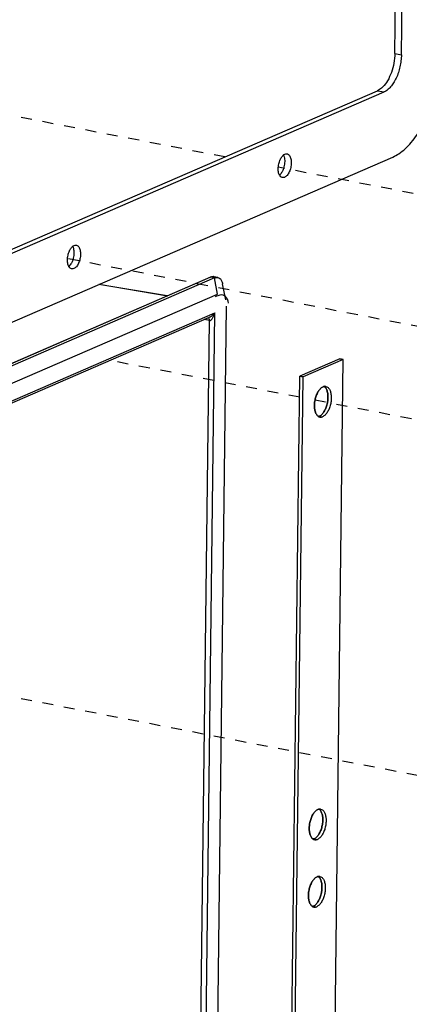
# Paper-space layout 'Layout1' of a CAD drawing. Header units: inches. Extents: x 29 to 351, y 58 to 234.
# Tile 71 of 104: x 103.58 to 107.5, y 164.19 to 174.13. Entities that reach past the tile are written whole.
import ezdxf

# ---------------------------------------------------------------- set-up
doc = ezdxf.new("R2010")
doc.units = ezdxf.units.IN
doc.header["$LTSCALE"] = 1.1
doc.header["$MEASUREMENT"] = 0
doc.linetypes.add('DASHED', pattern=[0.2, 0.1, -0.1])
doc.layers.get('0').update_dxf_attribs({"linetype": 'CONTINUOUS'})
doc.layers.add('6_ALL_SURFS', color=7, linetype='CONTINUOUS')
doc.layers.add('7_ALL_FEATURES', color=7, linetype='CONTINUOUS')

psp = doc.layouts.get("Layout1")

# ---------------------------------------------------------------- linework, layer by layer
at = {"color": 4, "linetype": 'DASHED'}
for p, q in [((105.6423763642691, 172.7424407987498), (102.9796610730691, 173.2588927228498)), ((107.5420490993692, 172.3739862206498), (106.1828874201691, 172.6376049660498)), ((108.4943233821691, 170.8561204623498), (104.0587371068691, 171.7164328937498)), ((106.3979940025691, 170.3183376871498), (104.4851258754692, 170.6893516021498)), ((108.6032380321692, 169.8906154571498), (106.5525544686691, 170.2883596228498)), ((108.0167964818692, 166.4181443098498), (100.8717462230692, 167.8039758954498))]:
    psp.add_line(p, q, dxfattribs=at)
at = {"color": 7, "linetype": 'Continuous'}
for p, q in [((99.0729336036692, 168.7424153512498), (105.4963334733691, 171.5280263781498)), ((105.5003521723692, 171.5284243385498), (99.07696883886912, 168.7428204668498)), ((105.5376402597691, 171.5211920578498), (99.11425692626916, 168.7355881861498)), ((105.0624831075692, 171.3398801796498), (104.3717763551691, 171.4554504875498)), ((104.3759634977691, 171.4572663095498), (105.0666702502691, 171.3416960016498)), ((105.4963334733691, 171.5280263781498), (105.5003521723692, 171.5284243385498)), ((105.5193389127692, 171.5344711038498), (105.4963363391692, 171.5280299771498)), ((105.5376402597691, 171.5211920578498), (105.5003521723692, 171.5284243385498)), ((105.5358348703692, 171.5339777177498), (105.5193389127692, 171.5344711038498)), ((105.5363082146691, 171.5337826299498), (105.5358031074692, 171.5338775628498)), ((105.5736638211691, 171.5265372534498), (105.5363082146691, 171.5337826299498)), ((105.5708202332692, 171.3585904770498), (105.5376402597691, 171.5211920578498)), ((105.6534257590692, 171.2994476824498), (105.6202647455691, 171.4619563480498)), ((99.27712996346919, 168.6292300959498), (105.5708202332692, 171.3585904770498)), ((105.6582102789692, 171.2386432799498), (105.4921574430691, 157.6570425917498)), ((99.30079403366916, 168.4631926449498), (105.5428221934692, 171.1701489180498)), ((105.3768079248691, 157.5917026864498), (105.5428221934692, 171.1701489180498)), ((99.32042593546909, 168.4495961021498), (105.4882308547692, 171.1243642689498)), ((105.3234844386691, 157.6281738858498), (105.4880948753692, 171.0917995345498)), ((105.4880948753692, 171.0917995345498), (105.4340076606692, 171.1008495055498)), ((106.8041879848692, 170.7064600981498), (106.4005994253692, 170.5314374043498)), ((106.8041898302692, 170.7066110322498), (106.4006012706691, 170.5315883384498)), ((106.8373329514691, 170.7000314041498), (106.4337443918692, 170.5250087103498)), ((106.8373347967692, 170.7001823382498), (106.4337462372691, 170.5251596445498)), ((106.7164632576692, 160.8139977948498), (106.8373347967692, 170.7001823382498)), ((106.8373329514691, 170.7000314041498), (106.8041879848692, 170.7064600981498)), ((106.8041898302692, 170.7066110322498), (106.8373347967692, 170.7001823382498)), ((106.2797297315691, 160.6454037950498), (106.4006012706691, 170.5315883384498)), ((106.3128746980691, 160.6389751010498), (106.4337462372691, 170.5251596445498)), ((106.4337443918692, 170.5250087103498), (106.4005994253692, 170.5314374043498)), ((106.4006012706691, 170.5315883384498), (106.4337462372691, 170.5251596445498)), ((106.6613394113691, 170.4276482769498), (106.6570934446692, 170.4282707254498)), ((106.6570934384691, 170.4282706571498), (106.6613358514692, 170.4276485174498)), ((106.6204105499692, 170.1450586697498), (106.6163861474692, 170.1414249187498)), ((106.6163885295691, 170.1414270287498), (106.6204015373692, 170.1450500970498)), ((106.6014374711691, 170.1184901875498), (106.6056801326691, 170.1178680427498)), ((106.6056998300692, 170.1178663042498), (106.6014410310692, 170.1184899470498)), ((106.6049618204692, 166.1643819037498), (106.6092042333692, 166.1637597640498)), ((106.6092077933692, 166.1637595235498), (106.6049618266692, 166.1643819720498)), ((106.5682789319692, 165.8811699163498), (106.5642545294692, 165.8775361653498)), ((106.5642569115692, 165.8775382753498), (106.5682699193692, 165.8811613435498)), ((106.5493058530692, 165.8546014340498), (106.5535485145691, 165.8539792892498)), ((106.5535682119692, 165.8539775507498), (106.5493094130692, 165.8546011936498)), ((106.5966576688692, 165.4851783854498), (106.6009000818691, 165.4845562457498)), ((106.6009036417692, 165.4845560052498), (106.5966576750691, 165.4851784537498)), ((106.5599747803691, 165.2019663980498), (106.5559503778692, 165.1983326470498)), ((106.5559527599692, 165.1983347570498), (106.5599657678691, 165.2019578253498)), ((106.5410017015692, 165.1753979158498), (106.5452443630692, 165.1747757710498)), ((106.5452640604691, 165.1747740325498), (106.5410052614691, 165.1753976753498))]:
    psp.add_line(p, q, dxfattribs=at)
for start_param, end_param in [(0.2661593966, 0.5185458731), (-0.5185458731, 0.2661593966)]:
    psp.add_ellipse((105.4743673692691, 170.9954641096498), major_axis=(0.1613601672, 0.3490368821), ratio=0.389353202, start_param=start_param, end_param=end_param, dxfattribs=at)
for points, start_tangent, end_tangent in [([(105.5264401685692, 171.5346155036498), (105.5243205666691, 171.5345350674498), (105.5197592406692, 171.5340823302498), (105.5150771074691, 171.5332448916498), (105.5102785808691, 171.5320220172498), (105.5078370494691, 171.5312658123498), (105.5053680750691, 171.5304129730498), (105.5028722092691, 171.5294634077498), (105.5003500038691, 171.5284170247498)], (-0.999843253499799, -0.01770503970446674), (-0.9180604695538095, -0.3964403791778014)), ([(105.5358031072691, 171.5338775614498), (105.5351663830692, 171.5339886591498), (105.5330631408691, 171.5342893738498), (105.5309263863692, 171.5344944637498), (105.5287566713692, 171.5346038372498), (105.5265545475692, 171.5346174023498), (105.5264401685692, 171.5346155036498)], (-0.983845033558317, 0.179022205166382), (-0.9998432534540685, -0.01770504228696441)), ([(105.5376402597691, 171.5211920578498), (105.5683488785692, 171.5272441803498), (105.5736422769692, 171.5264465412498)], (0.918380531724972, 0.3956983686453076), (0.9783052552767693, -0.2071685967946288)), ([(105.5736422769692, 171.5264465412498), (105.5928368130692, 171.5174930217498), (105.6106231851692, 171.4930832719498), (105.6200927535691, 171.4629076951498)], (0.9783052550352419, -0.207168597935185), (0.1978693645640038, -0.9802283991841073)), ([(105.5428221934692, 171.1701489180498), (105.5327710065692, 171.1581787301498), (105.5222025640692, 171.1475990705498), (105.5112855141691, 171.1383957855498), (105.5001021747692, 171.1306420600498), (105.4887155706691, 171.1245769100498), (105.4882119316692, 171.1243547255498)], (-0.6107135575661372, -0.7918515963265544), (-0.9163055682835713, -0.4004798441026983)), ([(105.5109448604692, 171.1039921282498), (105.5155018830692, 171.1095022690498), (105.5234885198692, 171.1216451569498), (105.5307577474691, 171.1358564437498), (105.5372566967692, 171.1520220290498), (105.5428221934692, 171.1701489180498)], (0.6715577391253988, 0.7409522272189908), (0.2506245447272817, 0.9680843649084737)), ([(105.4880948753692, 171.0917995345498), (105.4852663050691, 171.1094662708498), (105.4776616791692, 171.1199039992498)], (-0.003264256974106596, 0.9999946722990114), (-0.8855190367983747, 0.4646030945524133)), ([(105.4880948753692, 171.0917995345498), (105.4973753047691, 171.0933472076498), (105.5067809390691, 171.0997778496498), (105.5109448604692, 171.1039921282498)], (0.9948204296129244, -0.1016479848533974), (0.6715577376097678, 0.7409522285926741)), ([(106.5548485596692, 170.3021753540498), (106.5684024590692, 170.3441080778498)], (0.2351336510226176, 0.9719630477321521), (0.3817426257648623, 0.9242686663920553)), ([(106.5684024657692, 170.3441080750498), (106.5548485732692, 170.3021753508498)], (-0.3817256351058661, -0.9242756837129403), (-0.2351500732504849, -0.9719590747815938)), ([(106.5684024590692, 170.3441080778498), (106.5869774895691, 170.3800798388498)], (0.3817426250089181, 0.9242686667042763), (0.5402681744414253, 0.8414928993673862)), ([(106.5869775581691, 170.3800797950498), (106.5684024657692, 170.3441080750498)], (-0.5402962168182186, -0.8414748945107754), (-0.3817256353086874, -0.9242756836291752)), ([(106.5869774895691, 170.3800798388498), (106.6092303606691, 170.4075170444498)], (0.5402681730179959, 0.8414929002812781), (0.7259858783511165, 0.687709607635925)), ([(106.6092303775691, 170.4075170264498), (106.5869775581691, 170.3800797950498)], (-0.725972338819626, -0.6877239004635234), (-0.5402962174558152, -0.8414748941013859)), ([(106.6092303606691, 170.4075170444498), (106.6332338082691, 170.4240033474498)], (0.7259858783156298, 0.687709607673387), (0.9174441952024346, 0.3978644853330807)), ([(106.6332338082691, 170.4240033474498), (106.6092303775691, 170.4075170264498)], (-0.9174441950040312, -0.3978644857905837), (-0.7259723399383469, -0.6877238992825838)), ([(106.6613358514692, 170.4276485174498), (106.6789262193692, 170.4199286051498), (106.6967731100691, 170.3998180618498), (106.7094762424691, 170.3691652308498), (106.7157423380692, 170.3311597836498), (106.7152136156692, 170.2879126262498), (106.7079465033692, 170.2440383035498), (106.6943543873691, 170.2019818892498), (106.6758229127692, 170.1660952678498), (106.6535356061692, 170.1386110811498), (106.6295430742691, 170.1221351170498)], (0.9803833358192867, -0.1971002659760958), (-0.9174441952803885, -0.3978644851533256)), ([(106.6332338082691, 170.4240033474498), (106.6455900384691, 170.4277464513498)], (0.9174441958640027, 0.3978644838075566), (0.9852179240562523, 0.1713056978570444)), ([(106.6455918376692, 170.4277464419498), (106.6332338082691, 170.4240033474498)], (-0.9852272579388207, -0.1712520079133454), (-0.9174441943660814, -0.3978644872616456)), ([(106.6455900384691, 170.4277464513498), (106.6570934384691, 170.4282706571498)], (0.9852179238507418, 0.1713056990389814), (0.9957997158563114, -0.09155831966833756)), ([(106.6570934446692, 170.4282707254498), (106.6455918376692, 170.4277464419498)], (-0.9958090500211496, 0.09145674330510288), (-0.9852272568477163, -0.1712520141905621)), ([(106.6457319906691, 170.4263927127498), (106.6636649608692, 170.4061857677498)], (0.8167901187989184, -0.576934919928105), (0.5158109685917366, -0.8567024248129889)), ([(106.6636483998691, 170.4062131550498), (106.6457813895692, 170.4263572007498)], (-0.5161132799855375, 0.8565203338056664), (-0.8161369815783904, 0.5778584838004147)), ([(106.6763160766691, 170.3756492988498), (106.6636483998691, 170.4062131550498)], (-0.2648639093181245, 0.964285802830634), (-0.516113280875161, 0.8565203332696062)), ([(106.6636649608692, 170.4061857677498), (106.6763160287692, 170.3756492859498)], (0.5158109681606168, -0.8567024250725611), (0.2649018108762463, -0.9642753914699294)), ([(106.6763160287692, 170.3756492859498), (106.6826025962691, 170.3375156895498)], (0.2649018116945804, -0.96427539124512), (0.0711587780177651, -0.99746500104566)), ([(106.6826025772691, 170.3375156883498), (106.6763160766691, 170.3756492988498)], (-0.07118577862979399, 0.9974630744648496), (-0.2648639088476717, 0.9642858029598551)), ([(106.5470293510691, 170.2150512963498), (106.5475567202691, 170.2581534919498)], (-0.07118653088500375, 0.997463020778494), (0.08999941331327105, 0.9959418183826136)), ([(106.5475567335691, 170.2581534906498), (106.5470293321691, 170.2150512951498)], (-0.08998166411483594, -0.9959434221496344), (0.07115949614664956, -0.9974649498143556)), ([(106.5475567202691, 170.2581534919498), (106.5548485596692, 170.3021753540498)], (0.08999941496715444, 0.9959418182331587), (0.2351336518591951, 0.9719630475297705)), ([(106.5548485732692, 170.3021753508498), (106.5475567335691, 170.2581534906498)], (-0.2351500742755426, -0.9719590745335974), (-0.08998166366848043, -0.9959434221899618)), ([(106.6747832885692, 170.2503915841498), (106.6612294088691, 170.2084589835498)], (-0.23515079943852, -0.9719588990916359), (-0.3817260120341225, -0.924275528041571)), ([(106.6612294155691, 170.2084589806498), (106.6747833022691, 170.2503915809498)], (0.3817430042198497, 0.9242685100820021), (0.2351344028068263, 0.9719628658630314)), ([(106.6820751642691, 170.2944134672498), (106.6747832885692, 170.2503915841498)], (-0.08998233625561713, -0.9959433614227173), (-0.2351507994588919, -0.9719588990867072)), ([(106.6747833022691, 170.2503915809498), (106.6820751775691, 170.2944134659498)], (0.2351344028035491, 0.9719628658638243), (0.09000010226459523, 0.9959417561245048)), ([(106.6826025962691, 170.3375156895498), (106.6820751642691, 170.2944134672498)], (0.07115877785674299, -0.9974650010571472), (-0.08998233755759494, -0.9959433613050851)), ([(106.6820751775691, 170.2944134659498), (106.6826025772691, 170.3375156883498)], (0.09000010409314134, 0.9959417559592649), (-0.07118577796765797, 0.9974630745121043)), ([(106.5470293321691, 170.2150512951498), (106.5533159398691, 170.1769176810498)], (0.07115949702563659, -0.9974649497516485), (0.2649029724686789, -0.9642750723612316)), ([(106.5533158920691, 170.1769176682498), (106.5470293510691, 170.2150512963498)], (-0.2648651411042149, 0.964285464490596), (-0.07118653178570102, 0.9974630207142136)), ([(106.5659835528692, 170.1463539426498), (106.5533158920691, 170.1769176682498)], (-0.5161140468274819, 0.8565198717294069), (-0.2648651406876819, 0.9642854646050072)), ([(106.5533159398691, 170.1769176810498), (106.5659835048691, 170.1463539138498)], (0.2649029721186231, -0.964275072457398), (0.5160975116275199, -0.8565298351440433)), ([(106.5659835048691, 170.1463539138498), (106.5838759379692, 170.1261913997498)], (0.5160975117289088, -0.856529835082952), (0.8164464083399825, -0.5774212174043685)), ([(106.5838506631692, 170.1262098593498), (106.5659835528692, 170.1463539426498)], (-0.8161388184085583, 0.5778558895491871), (-0.5161140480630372, 0.8565198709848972)), ([(106.6204015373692, 170.1450500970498), (106.6426543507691, 170.1724872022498)], (0.7259860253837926, 0.6877094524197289), (0.5402688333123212, 0.8414924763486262)), ([(106.6426542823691, 170.1724872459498), (106.6204105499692, 170.1450586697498)], (-0.5402968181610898, -0.8414745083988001), (-0.7258997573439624, -0.6878005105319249)), ([(106.6612294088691, 170.2084589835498), (106.6426542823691, 170.1724872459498)], (-0.3817260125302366, -0.9242755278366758), (-0.5402968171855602, -0.8414745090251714)), ([(106.6426543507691, 170.1724872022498), (106.6612294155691, 170.2084589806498)], (0.5402688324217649, 0.8414924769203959), (0.3817430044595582, 0.9242685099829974)), ([(106.6014410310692, 170.1184899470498), (106.5838506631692, 170.1262098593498)], (-0.9803833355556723, 0.1971002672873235), (-0.8161388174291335, 0.5778558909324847)), ([(106.5838759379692, 170.1261913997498), (106.6014374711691, 170.1184901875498)], (0.8164464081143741, -0.5774212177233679), (0.980382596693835, -0.1971039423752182)), ([(106.5963981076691, 170.1285638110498), (106.5840241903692, 170.1248179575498)], (-0.9174441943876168, -0.3978644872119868), (-0.9852830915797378, -0.1709304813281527)), ([(106.5840259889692, 170.1248179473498), (106.5963981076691, 170.1285638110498)], (0.9852737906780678, 0.1709840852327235), (0.9174441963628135, 0.3978644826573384)), ([(106.5963981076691, 170.1285638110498), (106.6163885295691, 170.1414270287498)], (0.9174441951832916, 0.3978644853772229), (0.7587368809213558, 0.6513972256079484)), ([(106.6056801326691, 170.1178680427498), (106.6295430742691, 170.1221351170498)], (0.9958012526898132, -0.09154160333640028), (0.9174441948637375, 0.3978644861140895)), ([(106.6295430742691, 170.1221351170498), (106.6056998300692, 170.1178663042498)], (-0.9174441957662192, -0.3978644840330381), (-0.9958383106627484, 0.09113758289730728)), ([(106.5027169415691, 166.0382866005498), (106.5162708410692, 166.0802193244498)], (0.2351336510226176, 0.9719630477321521), (0.3817426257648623, 0.9242686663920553)), ([(106.5162708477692, 166.0802193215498), (106.5027169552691, 166.0382865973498)], (-0.3817256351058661, -0.9242756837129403), (-0.2351500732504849, -0.9719590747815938)), ([(106.5162708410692, 166.0802193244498), (106.5348458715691, 166.1161910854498)], (0.3817426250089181, 0.9242686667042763), (0.5402681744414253, 0.8414928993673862)), ([(106.5348459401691, 166.1161910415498), (106.5162708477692, 166.0802193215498)], (-0.5402962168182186, -0.8414748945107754), (-0.3817256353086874, -0.9242756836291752)), ([(106.5348458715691, 166.1161910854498), (106.5570987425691, 166.1436282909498)], (0.5402681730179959, 0.8414929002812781), (0.7259858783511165, 0.687709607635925)), ([(106.5570987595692, 166.1436282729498), (106.5348459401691, 166.1161910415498)], (-0.725972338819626, -0.6877239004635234), (-0.5402962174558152, -0.8414748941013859)), ([(106.5570987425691, 166.1436282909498), (106.5811021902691, 166.1601145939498)], (0.7259858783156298, 0.687709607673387), (0.9174441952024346, 0.3978644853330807)), ([(106.5811021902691, 166.1601145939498), (106.5570987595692, 166.1436282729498)], (-0.9174441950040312, -0.3978644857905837), (-0.7259723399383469, -0.6877238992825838)), ([(106.6092042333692, 166.1637597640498), (106.6267946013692, 166.1560398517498), (106.6446414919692, 166.1359293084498), (106.6573446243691, 166.1052764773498), (106.6636107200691, 166.0672710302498), (106.6630819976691, 166.0240238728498), (106.6558148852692, 165.9801495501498), (106.6422227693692, 165.9380931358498), (106.6236912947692, 165.9022065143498), (106.6014039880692, 165.8747223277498), (106.5774114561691, 165.8582463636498)], (0.9803833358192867, -0.1971002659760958), (-0.9174441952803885, -0.3978644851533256)), ([(106.5811021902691, 166.1601145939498), (106.5934584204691, 166.1638576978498)], (0.9174441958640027, 0.3978644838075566), (0.9852179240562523, 0.1713056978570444)), ([(106.5934602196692, 166.1638576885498), (106.5811021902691, 166.1601145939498)], (-0.9852272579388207, -0.1712520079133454), (-0.9174441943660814, -0.3978644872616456)), ([(106.5934584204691, 166.1638576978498), (106.6049618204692, 166.1643819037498)], (0.9852179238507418, 0.1713056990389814), (0.9957997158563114, -0.09155831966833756)), ([(106.6049618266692, 166.1643819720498), (106.5934602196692, 166.1638576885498)], (-0.9958090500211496, 0.09145674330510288), (-0.9852272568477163, -0.1712520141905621)), ([(106.5936003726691, 166.1625039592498), (106.6115333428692, 166.1422970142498)], (0.8167901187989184, -0.576934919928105), (0.5158109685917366, -0.8567024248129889)), ([(106.6115167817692, 166.1423244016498), (106.5936497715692, 166.1624684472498)], (-0.5161132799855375, 0.8565203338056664), (-0.8161369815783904, 0.5778584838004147)), ([(106.6241844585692, 166.1117605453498), (106.6115167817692, 166.1423244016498)], (-0.2648639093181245, 0.964285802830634), (-0.516113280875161, 0.8565203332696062)), ([(106.6115333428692, 166.1422970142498), (106.6241844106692, 166.1117605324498)], (0.5158109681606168, -0.8567024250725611), (0.2649018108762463, -0.9642753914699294)), ([(106.6241844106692, 166.1117605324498), (106.6304709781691, 166.0736269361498)], (0.2649018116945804, -0.96427539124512), (0.0711587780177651, -0.99746500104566)), ([(106.6304709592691, 166.0736269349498), (106.6241844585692, 166.1117605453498)], (-0.07118577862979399, 0.9974630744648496), (-0.2648639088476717, 0.9642858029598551)), ([(106.6304709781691, 166.0736269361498), (106.6299435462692, 166.0305247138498)], (0.07115877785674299, -0.9974650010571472), (-0.08998233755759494, -0.9959433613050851)), ([(106.6299435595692, 166.0305247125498), (106.6304709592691, 166.0736269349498)], (0.09000010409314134, 0.9959417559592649), (-0.07118577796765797, 0.9974630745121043)), ([(106.4948977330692, 165.9511625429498), (106.4954251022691, 165.9942647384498)], (-0.07118653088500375, 0.997463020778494), (0.08999941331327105, 0.9959418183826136)), ([(106.4954251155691, 165.9942647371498), (106.4948977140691, 165.9511625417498)], (-0.08998166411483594, -0.9959434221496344), (0.07115949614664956, -0.9974649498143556)), ([(106.4954251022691, 165.9942647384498), (106.5027169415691, 166.0382866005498)], (0.08999941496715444, 0.9959418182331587), (0.2351336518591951, 0.9719630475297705)), ([(106.5027169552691, 166.0382865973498), (106.4954251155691, 165.9942647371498)], (-0.2351500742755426, -0.9719590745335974), (-0.08998166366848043, -0.9959434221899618)), ([(106.6226516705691, 165.9865028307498), (106.6090977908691, 165.9445702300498)], (-0.23515079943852, -0.9719588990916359), (-0.3817260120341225, -0.924275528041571)), ([(106.6090977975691, 165.9445702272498), (106.6226516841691, 165.9865028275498)], (0.3817430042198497, 0.9242685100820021), (0.2351344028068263, 0.9719628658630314)), ([(106.6299435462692, 166.0305247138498), (106.6226516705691, 165.9865028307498)], (-0.08998233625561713, -0.9959433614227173), (-0.2351507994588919, -0.9719588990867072)), ([(106.6226516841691, 165.9865028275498), (106.6299435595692, 166.0305247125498)], (0.2351344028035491, 0.9719628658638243), (0.09000010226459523, 0.9959417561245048)), ([(106.4948977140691, 165.9511625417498), (106.5011843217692, 165.9130289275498)], (0.07115949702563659, -0.9974649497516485), (0.2649029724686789, -0.9642750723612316)), ([(106.5011842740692, 165.9130289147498), (106.4948977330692, 165.9511625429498)], (-0.2648651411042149, 0.964285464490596), (-0.07118653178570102, 0.9974630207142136)), ([(106.5138519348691, 165.8824651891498), (106.5011842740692, 165.9130289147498)], (-0.5161140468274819, 0.8565198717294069), (-0.2648651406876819, 0.9642854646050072)), ([(106.5011843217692, 165.9130289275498), (106.5138518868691, 165.8824651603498)], (0.2649029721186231, -0.964275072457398), (0.5160975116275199, -0.8565298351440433)), ([(106.5138518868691, 165.8824651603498), (106.5317443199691, 165.8623026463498)], (0.5160975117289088, -0.856529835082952), (0.8164464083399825, -0.5774212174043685)), ([(106.5317190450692, 165.8623211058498), (106.5138519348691, 165.8824651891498)], (-0.8161388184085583, 0.5778558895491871), (-0.5161140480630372, 0.8565198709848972)), ([(106.5442664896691, 165.8646750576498), (106.5642569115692, 165.8775382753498)], (0.9174441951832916, 0.3978644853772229), (0.7587368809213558, 0.6513972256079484)), ([(106.5682699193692, 165.8811613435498), (106.5905227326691, 165.9085984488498)], (0.7259860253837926, 0.6877094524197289), (0.5402688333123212, 0.8414924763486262)), ([(106.5905226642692, 165.9085984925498), (106.5682789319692, 165.8811699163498)], (-0.5402968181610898, -0.8414745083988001), (-0.7258997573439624, -0.6878005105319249)), ([(106.6090977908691, 165.9445702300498), (106.5905226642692, 165.9085984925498)], (-0.3817260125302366, -0.9242755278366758), (-0.5402968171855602, -0.8414745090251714)), ([(106.5905227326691, 165.9085984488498), (106.6090977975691, 165.9445702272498)], (0.5402688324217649, 0.8414924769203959), (0.3817430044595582, 0.9242685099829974)), ([(106.5493094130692, 165.8546011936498), (106.5317190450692, 165.8623211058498)], (-0.9803833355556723, 0.1971002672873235), (-0.8161388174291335, 0.5778558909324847)), ([(106.5317443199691, 165.8623026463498), (106.5493058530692, 165.8546014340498)], (0.8164464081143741, -0.5774212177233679), (0.980382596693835, -0.1971039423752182)), ([(106.5442664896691, 165.8646750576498), (106.5318925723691, 165.8609292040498)], (-0.9174441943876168, -0.3978644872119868), (-0.9852830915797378, -0.1709304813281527)), ([(106.5318943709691, 165.8609291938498), (106.5442664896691, 165.8646750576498)], (0.9852737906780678, 0.1709840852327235), (0.9174441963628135, 0.3978644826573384)), ([(106.5535485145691, 165.8539792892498), (106.5774114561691, 165.8582463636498)], (0.9958012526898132, -0.09154160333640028), (0.9174441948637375, 0.3978644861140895)), ([(106.5774114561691, 165.8582463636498), (106.5535682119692, 165.8539775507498)], (-0.9174441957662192, -0.3978644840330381), (-0.9958383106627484, 0.09113758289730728)), ([(106.5487945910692, 165.4644247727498), (106.5727980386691, 165.4809110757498)], (0.7259858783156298, 0.687709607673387), (0.9174441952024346, 0.3978644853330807)), ([(106.5727980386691, 165.4809110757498), (106.5487946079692, 165.4644247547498)], (-0.9174441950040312, -0.3978644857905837), (-0.7259723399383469, -0.6877238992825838)), ([(106.6009000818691, 165.4845562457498), (106.6184904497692, 165.4768363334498), (106.6363373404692, 165.4567257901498), (106.6490404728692, 165.4260729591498), (106.6553065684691, 165.3880675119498), (106.6547778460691, 165.3448203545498), (106.6475107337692, 165.3009460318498), (106.6339186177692, 165.2588896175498), (106.6153871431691, 165.2230029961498), (106.5930998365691, 165.1955188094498), (106.5691073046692, 165.1790428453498)], (0.9803833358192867, -0.1971002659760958), (-0.9174441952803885, -0.3978644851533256)), ([(106.5727980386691, 165.4809110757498), (106.5851542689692, 165.4846541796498)], (0.9174441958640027, 0.3978644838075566), (0.9852179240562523, 0.1713056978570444)), ([(106.5851560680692, 165.4846541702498), (106.5727980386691, 165.4809110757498)], (-0.9852272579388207, -0.1712520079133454), (-0.9174441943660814, -0.3978644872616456)), ([(106.5851542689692, 165.4846541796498), (106.5966576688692, 165.4851783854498)], (0.9852179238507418, 0.1713056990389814), (0.9957997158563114, -0.09155831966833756)), ([(106.5966576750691, 165.4851784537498), (106.5851560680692, 165.4846541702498)], (-0.9958090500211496, 0.09145674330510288), (-0.9852272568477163, -0.1712520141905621)), ([(106.5852962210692, 165.4833004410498), (106.6032291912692, 165.4630934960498)], (0.8167901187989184, -0.576934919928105), (0.5158109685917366, -0.8567024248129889)), ([(106.6032126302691, 165.4631208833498), (106.5853456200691, 165.4832649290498)], (-0.5161132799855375, 0.8565203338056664), (-0.8161369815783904, 0.5778584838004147)), ([(106.4944127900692, 165.3590830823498), (106.5079666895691, 165.4010158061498)], (0.2351336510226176, 0.9719630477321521), (0.3817426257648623, 0.9242686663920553)), ([(106.5079666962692, 165.4010158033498), (106.4944128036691, 165.3590830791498)], (-0.3817256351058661, -0.9242756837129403), (-0.2351500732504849, -0.9719590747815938)), ([(106.5079666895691, 165.4010158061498), (106.5265417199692, 165.4369875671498)], (0.3817426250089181, 0.9242686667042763), (0.5402681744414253, 0.8414928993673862)), ([(106.5265417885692, 165.4369875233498), (106.5079666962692, 165.4010158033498)], (-0.5402962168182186, -0.8414748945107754), (-0.3817256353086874, -0.9242756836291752)), ([(106.5265417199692, 165.4369875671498), (106.5487945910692, 165.4644247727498)], (0.5402681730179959, 0.8414929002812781), (0.7259858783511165, 0.687709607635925)), ([(106.5487946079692, 165.4644247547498), (106.5265417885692, 165.4369875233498)], (-0.725972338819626, -0.6877239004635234), (-0.5402962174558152, -0.8414748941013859)), ([(106.6158803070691, 165.4325570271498), (106.6032126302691, 165.4631208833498)], (-0.2648639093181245, 0.964285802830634), (-0.516113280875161, 0.8565203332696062)), ([(106.6032291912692, 165.4630934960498), (106.6158802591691, 165.4325570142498)], (0.5158109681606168, -0.8567024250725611), (0.2649018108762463, -0.9642753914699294)), ([(106.6158802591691, 165.4325570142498), (106.6221668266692, 165.3944234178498)], (0.2649018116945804, -0.96427539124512), (0.0711587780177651, -0.99746500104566)), ([(106.6221668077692, 165.3944234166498), (106.6158803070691, 165.4325570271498)], (-0.07118577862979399, 0.9974630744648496), (-0.2648639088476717, 0.9642858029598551)), ([(106.6221668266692, 165.3944234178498), (106.6216393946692, 165.3513211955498)], (0.07115877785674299, -0.9974650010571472), (-0.08998233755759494, -0.9959433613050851)), ([(106.6216394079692, 165.3513211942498), (106.6221668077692, 165.3944234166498)], (0.09000010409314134, 0.9959417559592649), (-0.07118577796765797, 0.9974630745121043)), ([(106.4865935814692, 165.2719590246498), (106.4871209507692, 165.3150612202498)], (-0.07118653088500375, 0.997463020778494), (0.08999941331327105, 0.9959418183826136)), ([(106.4871209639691, 165.3150612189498), (106.4865935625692, 165.2719590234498)], (-0.08998166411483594, -0.9959434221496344), (0.07115949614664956, -0.9974649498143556)), ([(106.4871209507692, 165.3150612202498), (106.4944127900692, 165.3590830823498)], (0.08999941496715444, 0.9959418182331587), (0.2351336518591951, 0.9719630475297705)), ([(106.4944128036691, 165.3590830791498), (106.4871209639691, 165.3150612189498)], (-0.2351500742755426, -0.9719590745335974), (-0.08998166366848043, -0.9959434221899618)), ([(106.6143475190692, 165.3072993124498), (106.6007936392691, 165.2653667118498)], (-0.23515079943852, -0.9719588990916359), (-0.3817260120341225, -0.924275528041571)), ([(106.6007936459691, 165.2653667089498), (106.6143475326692, 165.3072993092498)], (0.3817430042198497, 0.9242685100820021), (0.2351344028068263, 0.9719628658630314)), ([(106.6216393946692, 165.3513211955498), (106.6143475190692, 165.3072993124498)], (-0.08998233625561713, -0.9959433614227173), (-0.2351507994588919, -0.9719588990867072)), ([(106.6143475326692, 165.3072993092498), (106.6216394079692, 165.3513211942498)], (0.2351344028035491, 0.9719628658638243), (0.09000010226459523, 0.9959417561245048)), ([(106.4865935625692, 165.2719590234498), (106.4928801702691, 165.2338254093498)], (0.07115949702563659, -0.9974649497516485), (0.2649029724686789, -0.9642750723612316)), ([(106.4928801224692, 165.2338253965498), (106.4865935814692, 165.2719590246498)], (-0.2648651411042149, 0.964285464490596), (-0.07118653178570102, 0.9974630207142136)), ([(106.5055477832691, 165.2032616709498), (106.4928801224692, 165.2338253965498)], (-0.5161140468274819, 0.8565198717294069), (-0.2648651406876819, 0.9642854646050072)), ([(106.4928801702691, 165.2338254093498), (106.5055477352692, 165.2032616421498)], (0.2649029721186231, -0.964275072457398), (0.5160975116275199, -0.8565298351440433)), ([(106.5055477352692, 165.2032616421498), (106.5234641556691, 165.1830821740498)], (0.5160975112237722, -0.8565298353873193), (0.8167901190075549, -0.5769349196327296)), ([(106.5234148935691, 165.1831175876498), (106.5055477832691, 165.2032616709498)], (-0.8161388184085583, 0.5778558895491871), (-0.5161140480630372, 0.8565198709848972)), ([(106.5410052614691, 165.1753976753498), (106.5234148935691, 165.1831175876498)], (-0.9803833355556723, 0.1971002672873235), (-0.8161388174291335, 0.5778558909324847)), ([(106.5234641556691, 165.1830821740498), (106.5410017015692, 165.1753979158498)], (0.8167901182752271, -0.5769349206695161), (0.9803825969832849, -0.1971039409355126)), ([(106.5359623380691, 165.1854715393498), (106.5235884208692, 165.1817256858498)], (-0.9174441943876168, -0.3978644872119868), (-0.9852830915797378, -0.1709304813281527)), ([(106.5235902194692, 165.1817256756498), (106.5359623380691, 165.1854715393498)], (0.9852737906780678, 0.1709840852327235), (0.9174441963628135, 0.3978644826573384)), ([(106.5359623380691, 165.1854715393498), (106.5559527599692, 165.1983347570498)], (0.9174441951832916, 0.3978644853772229), (0.7587368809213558, 0.6513972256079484)), ([(106.5452443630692, 165.1747757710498), (106.5691073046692, 165.1790428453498)], (0.9958012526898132, -0.09154160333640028), (0.9174441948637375, 0.3978644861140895)), ([(106.5691073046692, 165.1790428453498), (106.5452640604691, 165.1747740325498)], (-0.9174441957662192, -0.3978644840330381), (-0.9958383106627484, 0.09113758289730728)), ([(106.5599657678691, 165.2019578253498), (106.5822185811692, 165.2293949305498)], (0.7259860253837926, 0.6877094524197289), (0.5402688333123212, 0.8414924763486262)), ([(106.5822185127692, 165.2293949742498), (106.5599747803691, 165.2019663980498)], (-0.5402968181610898, -0.8414745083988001), (-0.7258997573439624, -0.6878005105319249)), ([(106.6007936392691, 165.2653667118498), (106.5822185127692, 165.2293949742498)], (-0.3817260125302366, -0.9242755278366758), (-0.5402968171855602, -0.8414745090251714)), ([(106.5822185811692, 165.2293949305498), (106.6007936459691, 165.2653667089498)], (0.5402688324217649, 0.8414924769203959), (0.3817430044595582, 0.9242685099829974))]:
    psp.add_spline(points, degree=3, dxfattribs=dict(at, start_tangent=start_tangent, end_tangent=end_tangent))
at = {"layer": '6_ALL_SURFS', "color": 7, "linetype": 'Continuous'}
for p, q in [((107.3567248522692, 173.7861633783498), (107.4940893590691, 185.0213215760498)), ((103.0622504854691, 171.6235275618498), (107.1831020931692, 173.4106013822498))]:
    psp.add_line(p, q, dxfattribs=at)
for points, start_tangent, end_tangent in [([(107.3567248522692, 173.7861633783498), (107.3473112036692, 173.6895173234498), (107.3220914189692, 173.5946276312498), (107.2837724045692, 173.5117082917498), (107.2356166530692, 173.4479700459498), (107.2225262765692, 173.4358463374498)], (-0.01222539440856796, -0.9999252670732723), (-0.7607654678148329, -0.6490268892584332)), ([(107.2225262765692, 173.4358463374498), (107.1831020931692, 173.4106013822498)], (-0.7607654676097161, -0.6490268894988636), (-0.9174441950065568, -0.3978644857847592)), ([(106.2349830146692, 172.7590469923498), (106.2408934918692, 172.7428303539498), (106.2467940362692, 172.6949052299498)], (0.4321590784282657, -0.9017973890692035), (-0.01222539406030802, -0.9999252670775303)), ([(106.2467940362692, 172.6949052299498), (106.2396524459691, 172.6413241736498), (106.2278540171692, 172.6069288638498)], (-0.01222539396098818, -0.9999252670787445), (-0.403684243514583, -0.9148983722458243)), ([(106.2208832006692, 172.5926995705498), (106.1957258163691, 172.5599476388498)], (-0.4763313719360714, -0.8792658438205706), (-0.7565257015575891, -0.6539639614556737)), ([(106.2278540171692, 172.6069288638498), (106.2208832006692, 172.5926995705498)], (-0.4036842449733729, -0.9148983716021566), (-0.4763313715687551, -0.8792658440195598)), ([(104.1108327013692, 171.8378749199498), (104.1167431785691, 171.8216582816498), (104.1226437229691, 171.7737331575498)], (0.4321590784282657, -0.9017973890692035), (-0.01222539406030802, -0.9999252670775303)), ([(104.1226437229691, 171.7737331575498), (104.1155021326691, 171.7201521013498), (104.1037037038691, 171.6857567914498)], (-0.01222539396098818, -0.9999252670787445), (-0.403684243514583, -0.9148983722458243)), ([(104.0967328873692, 171.6715274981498), (104.0715755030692, 171.6387755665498)], (-0.4763313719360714, -0.8792658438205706), (-0.7565257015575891, -0.6539639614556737)), ([(104.1037037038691, 171.6857567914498), (104.0967328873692, 171.6715274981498)], (-0.4036842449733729, -0.9148983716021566), (-0.4763313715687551, -0.8792658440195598))]:
    psp.add_spline(points, degree=3, dxfattribs=dict(at, start_tangent=start_tangent, end_tangent=end_tangent))
at = {"layer": '7_ALL_FEATURES', "color": 7, "linetype": 'Continuous'}
for p, q in [((107.4230147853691, 173.7733059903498), (107.5603792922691, 185.0084641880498)), ((107.3567248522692, 173.7861633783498), (107.4230147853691, 173.7733059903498)), ((103.1285404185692, 171.6106701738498), (107.2493920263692, 173.3977439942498)), ((107.1831020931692, 173.4106013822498), (107.2493920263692, 173.3977439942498)), ((103.0244188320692, 170.8711471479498), (107.3364439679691, 172.7411264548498)), ((106.2233582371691, 172.7506342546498), (106.2278084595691, 172.7555767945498)), ((106.2278084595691, 172.7555767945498), (106.2315213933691, 172.7592223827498)), ((104.0992079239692, 171.8294621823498), (104.1036581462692, 171.8344047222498)), ((104.1036581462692, 171.8344047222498), (104.1073710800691, 171.8380503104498))]:
    psp.add_line(p, q, dxfattribs=at)
for points, start_tangent, end_tangent in [([(107.4230147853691, 173.7733059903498), (107.4190305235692, 173.7130065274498), (107.4086707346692, 173.6521927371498), (107.3923332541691, 173.5932002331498), (107.3706461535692, 173.5382967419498), (107.3444412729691, 173.4895888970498), (107.3147235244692, 173.4489473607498), (107.2826305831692, 173.4179334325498), (107.2493920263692, 173.3977439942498)], (-0.01222539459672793, -0.9999252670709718), (-0.9174441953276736, -0.3978644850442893)), ([(107.3364439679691, 172.7411264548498), (107.3984607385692, 172.7753034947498), (107.4616409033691, 172.8254244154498), (107.5225511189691, 172.8895056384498), (107.5780070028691, 172.9632291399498), (107.6267555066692, 173.0426880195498), (107.6699349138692, 173.1277375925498), (107.7083656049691, 173.2192794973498), (107.7423788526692, 173.3188891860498), (107.7716443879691, 173.4284453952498), (107.7942415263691, 173.5449813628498), (107.8084466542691, 173.6622033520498), (107.8139065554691, 173.7739219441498)], (0.9174441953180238, 0.3978644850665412), (0.01222539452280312, 0.9999252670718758)), ([(106.2043029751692, 172.7214337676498), (106.2233582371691, 172.7506342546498)], (0.4495969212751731, 0.8932315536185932), (0.6471479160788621, 0.7623644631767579)), ([(106.2315213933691, 172.7592223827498), (106.2486654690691, 172.7704654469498), (106.2705181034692, 172.7732418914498)], (0.7351614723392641, 0.677892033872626), (0.9850445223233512, -0.1722999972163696)), ([(106.2705181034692, 172.7732418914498), (106.2737549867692, 172.7724896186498), (106.2948062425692, 172.7564002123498), (106.3086185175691, 172.7246394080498), (106.3130839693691, 172.6820478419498)], (0.9850445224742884, -0.1722999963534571), (-0.01222539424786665, -0.9999252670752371)), ([(106.1813866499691, 172.6249351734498), (106.1869467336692, 172.6718744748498), (106.2016870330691, 172.7160175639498), (106.2043029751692, 172.7214337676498)], (0.01222539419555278, 0.9999252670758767), (0.4495969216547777, 0.8932315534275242)), ([(106.3130839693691, 172.6820478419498), (106.3075238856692, 172.6351085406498), (106.2927835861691, 172.5909654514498), (106.2711123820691, 172.5563487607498), (106.2458051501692, 172.5365175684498), (106.2239525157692, 172.5337411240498)], (-0.01222539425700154, -0.9999252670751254), (-0.985044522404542, 0.1722999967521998)), ([(106.1940535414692, 172.5595232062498), (106.1858521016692, 172.5823436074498), (106.1813866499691, 172.6249351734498)], (-0.464943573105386, 0.8853403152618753), (0.0122253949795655, 0.9999252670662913)), ([(106.2239525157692, 172.5337411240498), (106.2207156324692, 172.5344933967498), (106.1996643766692, 172.5505828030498), (106.1940535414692, 172.5595232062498)], (-0.985044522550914, 0.1722999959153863), (-0.4649435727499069, 0.8853403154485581)), ([(104.1073710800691, 171.8380503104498), (104.1245151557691, 171.8492933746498), (104.1463677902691, 171.8520698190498)], (0.7351614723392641, 0.677892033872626), (0.9850445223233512, -0.1722999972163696)), ([(104.1463677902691, 171.8520698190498), (104.1496046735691, 171.8513175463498), (104.1706559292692, 171.8352281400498), (104.1844682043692, 171.8034673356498), (104.1889336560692, 171.7608757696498)], (0.9850445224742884, -0.1722999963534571), (-0.01222539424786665, -0.9999252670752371)), ([(104.0572363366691, 171.7037631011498), (104.0627964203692, 171.7507024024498), (104.0775367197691, 171.7948454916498), (104.0801526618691, 171.8002616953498)], (0.01222539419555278, 0.9999252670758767), (0.4495969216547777, 0.8932315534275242)), ([(104.0801526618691, 171.8002616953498), (104.0992079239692, 171.8294621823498)], (0.4495969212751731, 0.8932315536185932), (0.6471479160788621, 0.7623644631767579)), ([(104.1889336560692, 171.7608757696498), (104.1833735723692, 171.7139364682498), (104.1686332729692, 171.6697933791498), (104.1469620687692, 171.6351766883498), (104.1216548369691, 171.6153454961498), (104.0998022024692, 171.6125690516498)], (-0.01222539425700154, -0.9999252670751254), (-0.985044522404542, 0.1722999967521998)), ([(104.0699032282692, 171.6383511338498), (104.0617017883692, 171.6611715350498), (104.0572363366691, 171.7037631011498)], (-0.464943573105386, 0.8853403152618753), (0.0122253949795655, 0.9999252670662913)), ([(104.0998022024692, 171.6125690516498), (104.0965653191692, 171.6133213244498), (104.0755140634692, 171.6294107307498), (104.0699032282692, 171.6383511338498)], (-0.985044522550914, 0.1722999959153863), (-0.4649435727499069, 0.8853403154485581))]:
    psp.add_spline(points, degree=3, dxfattribs=dict(at, start_tangent=start_tangent, end_tangent=end_tangent))

doc.saveas('drawing.dxf')
